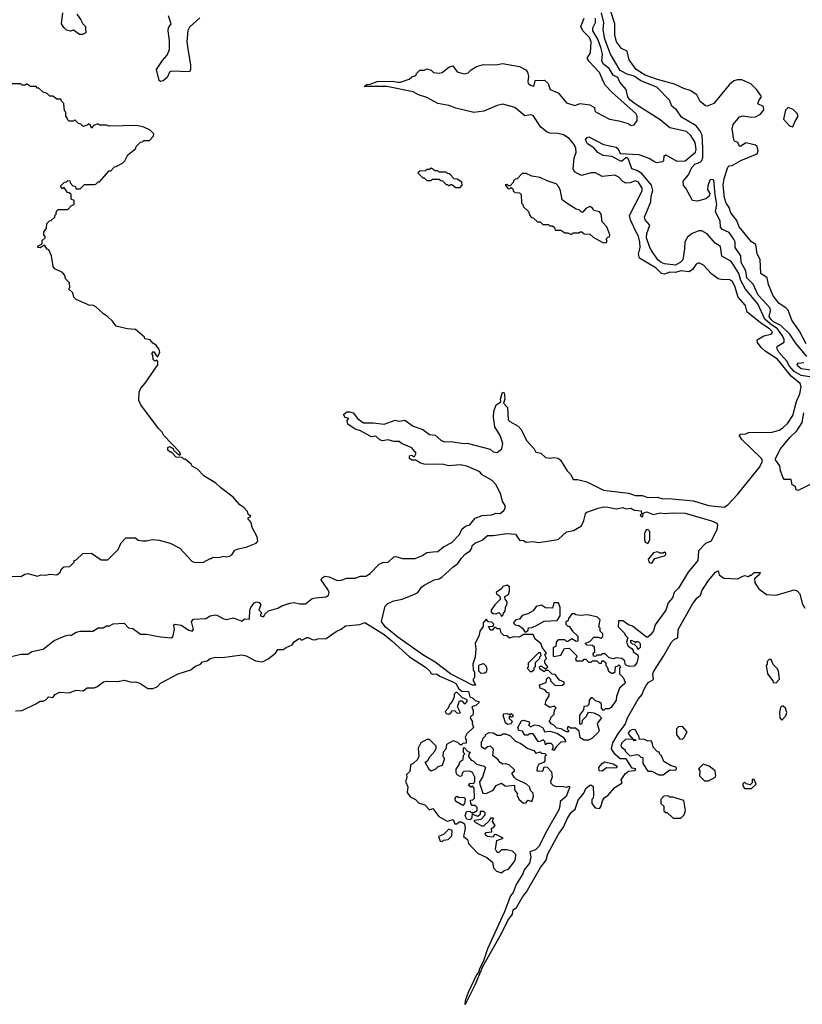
# Model space of a CAD drawing. Extents: x 2494106 to 2685573, y 758056 to 915185.
# Tile 256 of 256: x 2598906 to 2604574, y 824720 to 831855. Entities that reach past the tile are written whole.
import ezdxf

# ---------------------------------------------------------------- set-up
doc = ezdxf.new("R2010")
doc.units = 0

msp = doc.modelspace()

# ---------------------------------------------------------------- linework, layer by layer
at = {"layer": '0CON05XD'}
for points in [[(2599320, 831895), (2599350, 831855), (2599362.5, 831825), (2599382.5, 831805), (2599383.6, 831793.6), (2599385, 831760), (2599361.7, 831748.3), (2599338.3, 831748.3), (2599295, 831780), (2599275, 831772.5), (2599245, 831780), (2599225, 831797.5), (2599210, 831825), (2599217.5, 831905)], [(2600211.5, 831868.5), (2600135, 831801.2), (2600125, 831777.5), (2600115.4, 831695), (2600122.7, 831645), (2600142.5, 831525), (2600142.2, 831495), (2600135, 831478), (2600005, 831483.1), (2599992, 831475), (2599973.9, 831436.1), (2599945, 831412.5), (2599925, 831407.5), (2599915, 831413.3), (2599896.7, 831495), (2599939.7, 831560.3), (2599975, 831598.8), (2599990.7, 831639.3), (2599992.2, 831705), (2599980.8, 831775), (2599984.3, 831795.7), (2600001.9, 831825), (2599984.1, 831884.1)], [(2604605.3, 829415), (2604523.7, 829513.7), (2604483.3, 829575), (2604417.8, 829637.8), (2604365, 829666.1), (2604345.8, 829685), (2604333.2, 829705), (2604344, 829745), (2604340.4, 829765), (2604291.2, 829821.2), (2604255, 829857.9), (2604217.7, 829937.7), (2604172.5, 829985), (2604163.7, 830035), (2604131.6, 830095), (2604127.5, 830145), (2604087.5, 830205), (2604086.8, 830245), (2604077.5, 830265), (2604045, 830313.2), (2603995.2, 830335.2), (2603982.1, 830352.1), (2603978.5, 830395), (2603945.4, 830465), (2603954.6, 830515), (2603942, 830585), (2603933, 830693), (2603915, 830697.5), (2603905, 830692.5), (2603888.8, 830651.2), (2603886.2, 830625), (2603903.8, 830595), (2603900, 830575), (2603875, 830557.8), (2603815, 830539.2), (2603777.5, 830545), (2603730, 830635), (2603713.3, 830653.3), (2603710.6, 830685), (2603749.9, 830730.1), (2603774, 830785), (2603795, 830809.2), (2603835, 830823.3), (2603845.3, 830835), (2603852.3, 830855), (2603853.6, 830926.4), (2603848.1, 831018.1), (2603831.7, 831051.7), (2603805.5, 831085.5), (2603698.8, 831148.8), (2603661.7, 831201.7), (2603629.3, 831229.3), (2603612.3, 831272.3), (2603520.8, 831365), (2603405, 831412.6), (2603355, 831444.8), (2603305, 831460.9), (2603255, 831487.5), (2603184.8, 831604.8), (2603144.2, 831715), (2603130.4, 831785), (2603136.2, 831835), (2603118.8, 831905)], [(2604553.3, 829596.7), (2604497.3, 829677.3), (2604470.7, 829750.7), (2604455, 829767.5), (2604405, 829797.5), (2604362.9, 829855), (2604330, 829935), (2604318.8, 829985), (2604272.5, 830015), (2604268.3, 830118.3), (2604247.5, 830157.5), (2604236.2, 830225), (2604205, 830246.2), (2604117.5, 830355), (2604098.7, 830398.7), (2604057.1, 830455), (2604044.4, 830495), (2604022.2, 830525), (2604009.1, 830565), (2604000, 830655), (2604007.3, 830705), (2604035, 830787.5), (2604043.1, 830796.9), (2604065, 830799.4), (2604128, 830835), (2604246.4, 830883.6), (2604254.2, 830905), (2604246.6, 830936.6), (2604235, 830946.9), (2604205, 830952.9), (2604165, 830962.1), (2604125, 830936.2), (2604119.5, 830939.5), (2604106.7, 830965), (2604082.5, 830975), (2604076.7, 830985), (2604066.2, 831065), (2604073.8, 831095), (2604118.8, 831151.2), (2604145, 831158), (2604205, 831148.8), (2604235, 831151.2), (2604270.3, 831169.7), (2604295, 831202.5), (2604292.5, 831225), (2604252.5, 831245), (2604261.4, 831275), (2604278, 831295), (2604273.8, 831305), (2604245, 831347.5), (2604200.7, 831390.7), (2604135, 831418), (2604105, 831419.2), (2604078.8, 831411.2), (2604045, 831383.3), (2603933, 831247), (2603885, 831227.5), (2603871.7, 831231.7), (2603835, 831262.5), (2603810.9, 831310.9), (2603762.6, 831342.6), (2603715, 831357.1), (2603648.8, 831388.8), (2603525, 831421.5), (2603435, 831453.6), (2603371.2, 831495), (2603351.2, 831521.2), (2603320, 831565), (2603306.1, 831626.1), (2603265, 831646), (2603228.9, 831695), (2603215.6, 831745), (2603216.5, 831825), (2603186.5, 831915)], [(2601898.3, 827998.3), (2601935, 828001.2), (2601975, 828036.2), (2602035, 828066.7), (2602090, 828125), (2602107.9, 828162.1), (2602135.6, 828184.4), (2602166, 828195), (2602205, 828242.5), (2602255, 828261.4), (2602325, 828267.5), (2602355, 828280), (2602385, 828276.7), (2602411.2, 828298.8), (2602422, 828315), (2602422, 828335), (2602403.2, 828363.2), (2602391.4, 828415), (2602355.7, 828485), (2602328.8, 828515), (2602256, 828556), (2602238.3, 828578.3), (2602145, 828620.8), (2602095, 828630), (2602015, 828622), (2601975, 828631.2), (2601835, 828633.8), (2601803, 828643), (2601775, 828662.5), (2601745, 828662.5), (2601730, 828675), (2601730, 828695), (2601745, 828700), (2601755, 828690), (2601765, 828690), (2601777.5, 828715), (2601745, 828752.5), (2601670, 828785), (2601655, 828797.5), (2601615, 828797.5), (2601575, 828810), (2601533.6, 828803.6), (2601515, 828810), (2601485, 828837.5), (2601455, 828833.3), (2601445, 828837.5), (2601375, 828876.7), (2601335, 828888.8), (2601283.3, 828925), (2601278.3, 828951.7), (2601290, 828965), (2601263.3, 828973.3), (2601250, 828995), (2601275, 829012.5), (2601295, 829012.5), (2601320, 829005), (2601352.5, 828965), (2601395, 828932.5), (2601465, 828933.3), (2601545, 828923.8), (2601625, 828952.5), (2601655, 828946.7), (2601695, 828952), (2601755, 828908.8), (2601826.1, 828886.1), (2601875, 828848), (2601915, 828843.3), (2601955, 828807.5), (2601980, 828795), (2602025, 828797.5), (2602125, 828783.8), (2602145.9, 828785.9), (2602312.3, 828742.3), (2602335, 828723.3), (2602365, 828718.8), (2602398.8, 828745), (2602403.9, 828783.9), (2602385, 828842.5), (2602347.5, 828905), (2602336.7, 828975), (2602338.8, 829015), (2602357.5, 829065), (2602390, 829085), (2602387.5, 829105), (2602402.5, 829155), (2602415, 829150), (2602418, 829135), (2602420, 829105), (2602410, 829075), (2602438.8, 829045), (2602444.5, 828954.5), (2602455, 828942.9), (2602515, 828910), (2602537.5, 828885), (2602577.5, 828805), (2602632.5, 828745), (2602645, 828720), (2602680, 828715), (2602713.6, 828683.6), (2602745, 828678.8), (2602775, 828682.5), (2602805, 828676.7), (2602823, 828663), (2602870, 828585), (2602898.3, 828558.3), (2602913.8, 828523.8), (2602945, 828522), (2603012.5, 828505), (2603135, 828446.2), (2603314.5, 828424.5), (2603365, 828408.1), (2603415, 828407.1), (2603455, 828392.2), (2603524.2, 828394.2), (2603563.2, 828383.2), (2603605, 828384.4), (2603785, 828367.8), (2603895, 828335.6), (2604007, 828323), (2604035, 828340), (2604104, 828415), (2604265, 828615.8), (2604286.4, 828655), (2604277.5, 828675), (2604135, 828814), (2604117.5, 828845), (2604125, 828852.5), (2604165, 828853.3), (2604185, 828862.5), (2604356.4, 828866.4), (2604405, 828880.8), (2604433.2, 828896.8), (2604469.3, 828930.7), (2604505, 828986.2), (2604532.2, 829087.8), (2604556.2, 829145), (2604564.7, 829195), (2604557.7, 829217.7), (2604493, 829273), (2604395, 829395.3), (2604305, 829452.9), (2604275, 829478.9), (2604248.1, 829515), (2604246.2, 829535), (2604295, 829563.3), (2604346.7, 829575), (2604355.6, 829584.4), (2604354.4, 829595), (2604336.4, 829615), (2604280.7, 829650.7), (2604173.3, 829735), (2604161.4, 829785), (2604110, 829845), (2604085, 829923.8), (2604065, 829961.4), (2604045, 829972.9), (2603995, 829970.8), (2603965, 829977.1), (2603915, 830012.5), (2603857, 830077), (2603825, 830092), (2603805, 830084), (2603777.5, 830045), (2603755, 830027.5), (2603695, 830034.4), (2603655, 830022.7), (2603615, 830026.2), (2603575, 830010), (2603555, 830015.4), (2603515, 830054.2), (2603395, 830126.2), (2603387.5, 830155), (2603400, 830205), (2603397.1, 830242.9), (2603387.4, 830287.4), (2603365, 830325.7), (2603329.1, 830405), (2603323.1, 830435), (2603414.5, 830615), (2603413.8, 830635), (2603387.1, 830677.1), (2603365, 830686.2), (2603325, 830672.9), (2603295, 830671.5), (2603275, 830682.2), (2603245, 830713.8), (2603215, 830728.9), (2603125, 830717.5), (2603075, 830744.4), (2603045, 830744.5), (2602975, 830727.1), (2602945, 830739.4), (2602925, 830753.3), (2602914.1, 830775), (2602922.1, 830855), (2602937.2, 830892.8), (2602933.1, 830923.1), (2602921.2, 830951.2), (2602884.6, 830995), (2602845, 831020.3), (2602805, 831029.7), (2602745, 831032.7), (2602725, 831040.8), (2602680, 831075), (2602625, 831160), (2602605, 831166.4), (2602565, 831158.1), (2602491.4, 831218.6), (2602405, 831242.5), (2602365, 831232.5), (2602267, 831193), (2602195, 831182), (2602065, 831214), (2602015, 831232.9), (2601935, 831248.1), (2601855, 831290), (2601795, 831310), (2601755, 831331.2), (2601565, 831370.8), (2601401.7, 831371.7), (2601420, 831385), (2601445, 831386.7), (2601495, 831408), (2601605, 831409.2), (2601645, 831401.2), (2601665, 831403.3), (2601727, 831423), (2601745, 831440), (2601775, 831450), (2601780, 831465), (2601805, 831490), (2601835, 831490), (2601855, 831500), (2601885, 831490), (2601903, 831473), (2601945, 831467.5), (2601965, 831473.3), (2602015, 831511.2), (2602041.7, 831521.7), (2602075, 831477.5), (2602125, 831462.5), (2602155, 831470), (2602175, 831492.5), (2602215, 831516.7), (2602265, 831530), (2602355, 831527.5), (2602403.6, 831536.4), (2602525, 831516.7), (2602570.5, 831490.5), (2602583.8, 831475), (2602591.2, 831445), (2602586.2, 831405), (2602588.8, 831395), (2602605, 831381.2), (2602625, 831374.2), (2602631.7, 831378.3), (2602640, 831415), (2602705.9, 831415.9), (2602733.6, 831393.6), (2602748.8, 831348.8), (2602805.5, 831325.5), (2602865, 831252.5), (2602926.4, 831233.6), (2602965, 831247.5), (2603035, 831238.8), (2603067.7, 831217.7), (2603071.2, 831195), (2603080, 831185), (2603176.7, 831133.3), (2603245, 831121.8), (2603312.2, 831102.2), (2603335, 831088.8), (2603355, 831093.3), (2603376.7, 831125), (2603376.7, 831155), (2603367.5, 831175), (2603197.8, 831327.8), (2603148.8, 831378.8), (2603135, 831404.4), (2603105, 831472.9), (2603030.9, 831550.9), (2603016.2, 831575), (2603039.1, 831615), (2603044.7, 831695), (2603031.6, 831725), (2602983.6, 831775), (2602969.6, 831805), (2602993.3, 831865)], [(2603482.7, 830182.7), (2603468.5, 830205), (2603444.7, 830275), (2603446.8, 830305), (2603470, 830365), (2603435.6, 830405), (2603430.5, 830425), (2603476.7, 830535), (2603478.5, 830575), (2603492.4, 830617.6), (2603481.5, 830655), (2603410.8, 830740.8), (2603375, 830762.9), (2603340, 830775), (2603315.6, 830845), (2603305, 830854.2), (2603295, 830852.9), (2603265, 830828.1), (2603195, 830863.5), (2603131.8, 830871.8), (2603093.1, 830893.1), (2603065, 830926.2), (2603017.5, 830955), (2603003.3, 830985), (2603015, 831002.5), (2603027, 831007), (2603135, 830950.8), (2603225, 830932), (2603239.7, 830919.7), (2603255, 830886), (2603389.2, 830879.2), (2603469, 830849), (2603492.6, 830832.6), (2603515, 830820.8), (2603563.4, 830826.6), (2603572, 830835), (2603572.6, 830867.4), (2603585, 830876.2), (2603665, 830830), (2603725, 830833.1), (2603800.5, 830895), (2603805.4, 830915), (2603796.7, 830965), (2603767.1, 831015), (2603735.5, 831045), (2603615, 831070.5), (2603545, 831130.4), (2603365, 831242.2), (2603324, 831275), (2603311.2, 831295), (2603298.3, 831348.3), (2603251.7, 831401.7), (2603238, 831435), (2603203.2, 831453.2), (2603175, 831500.5), (2603135, 831533.8), (2603121.8, 831555), (2603127.9, 831605), (2603115.5, 831654.5), (2603093.5, 831715), (2603056, 831775), (2603056.1, 831795), (2603075.4, 831835), (2603075.3, 831865)], [(2598815, 827822.5), (2598915, 827820), (2598943, 827837), (2598965, 827842.5), (2599035, 827822.5), (2599058.3, 827831.7), (2599095, 827830), (2599125, 827837.5), (2599175, 827832.5), (2599199.3, 827850.7), (2599210, 827875), (2599225, 827890), (2599268.3, 827891.7), (2599300, 827925), (2599300, 827935), (2599315, 827940), (2599363, 827987), (2599425, 827990), (2599495, 827940), (2599545, 827940), (2599620, 828015), (2599640, 828065), (2599675, 828100), (2599745, 828100), (2599765, 828082.5), (2599795, 828077.5), (2599825, 828077.5), (2599865, 828087.5), (2599915, 828082.5), (2599995, 828062.5), (2600066.4, 828026.4), (2600151.7, 827931.7), (2600175, 827922.5), (2600236.4, 827923.6), (2600285, 827950), (2600295, 827950), (2600305, 827960), (2600345, 827957.5), (2600385, 827967.5), (2600405, 827962.5), (2600425, 827967.5), (2600443, 827977), (2600465, 828010), (2600488.3, 828021.7), (2600547, 828033), (2600618.3, 828061.7), (2600630, 828075), (2600627, 828107), (2600590, 828175), (2600581.7, 828211.7), (2600570, 828225), (2600560, 828235), (2600560, 828245), (2600580, 828255), (2600561.7, 828271.7), (2600555, 828290), (2600529.3, 828319.3), (2600500.5, 828340.5), (2600452.5, 828395), (2600361.7, 828461.7), (2600325.8, 828495.8), (2600240.7, 828550.7), (2600195, 828596.7), (2600155, 828620), (2600147.5, 828635), (2600105, 828670), (2600095, 828670), (2600081.7, 828681.7), (2600040, 828685), (2600005, 828720), (2599995, 828720), (2599980, 828735), (2599980, 828755), (2599995, 828762.5), (2600017.5, 828747.5), (2600020, 828735), (2600043, 828713), (2600065, 828700), (2600070, 828705), (2600065, 828720), (2599950.8, 828840.8), (2599938.8, 828865), (2599911.9, 828891.9), (2599783.3, 829065), (2599770, 829095), (2599772.5, 829155), (2599782.5, 829185), (2599815, 829220), (2599907.5, 829355), (2599907, 829377), (2599898.3, 829388.3), (2599885, 829380), (2599873, 829393), (2599870, 829425), (2599863, 829437), (2599875, 829450), (2599905, 829410), (2599920, 829445), (2599916.2, 829465), (2599895, 829497.5), (2599870.7, 829510.7), (2599850, 829535), (2599811.7, 829541.7), (2599810, 829555), (2599775, 829582.5), (2599745, 829610), (2599685, 829613.8), (2599605, 829633.3), (2599579.3, 829669.3), (2599542.5, 829705), (2599513.6, 829723.6), (2599457.5, 829775), (2599435, 829786.7), (2599413.6, 829783.6), (2599315, 829827.5), (2599297.5, 829845), (2599290, 829875), (2599260, 829905), (2599270, 829915), (2599267, 829947), (2599240, 829975), (2599230, 830005), (2599215, 830022.5), (2599160.7, 830050.7), (2599147.5, 830067.5), (2599137.5, 830145), (2599118.3, 830188.3), (2599105, 830192.5), (2599085, 830220), (2599055, 830201.2), (2599037.5, 830205), (2599037.5, 830215), (2599068.3, 830231.7), (2599070, 830255), (2599090, 830275), (2599090, 830285), (2599080, 830295), (2599080, 830315), (2599100, 830345), (2599103, 830377), (2599121.7, 830398.3), (2599135, 830400), (2599160, 830425), (2599160, 830435), (2599170, 830445), (2599171.7, 830468.3), (2599185, 830480), (2599255, 830480), (2599281.7, 830508.3), (2599300, 830515), (2599300, 830545), (2599280, 830555), (2599278.3, 830588.3), (2599265, 830600), (2599251.7, 830601.7), (2599228.3, 830638.3), (2599215, 830630), (2599201.7, 830648.3), (2599231.7, 830678.3), (2599245, 830680), (2599255, 830690), (2599268.3, 830688.3), (2599271.7, 830671.7), (2599291.7, 830651.7), (2599308.3, 830648.3), (2599315, 830630), (2599345, 830630), (2599375, 830660), (2599445, 830660), (2599457, 830663), (2599475, 830680), (2599485, 830680), (2599555, 830760), (2599565, 830760), (2599591.7, 830788.3), (2599605, 830790), (2599650, 830815), (2599667, 830833), (2599690, 830875), (2599745, 830920), (2599750, 830935), (2599781.7, 830968.3), (2599795, 830970), (2599805, 830980), (2599845, 830980), (2599875, 831010), (2599877, 831027), (2599850, 831055), (2599805, 831076.7), (2599755, 831087.5), (2599555, 831082.5), (2599535, 831090), (2599485, 831090), (2599475, 831100), (2599441.7, 831088.3), (2599425, 831070), (2599418.3, 831088.3), (2599405, 831100), (2599395, 831090), (2599365, 831080), (2599348.3, 831098.3), (2599331.7, 831101.7), (2599305, 831130), (2599295, 831120), (2599265, 831120), (2599251.7, 831131.7), (2599250, 831145), (2599240, 831155), (2599240, 831185), (2599230, 831195), (2599227, 831247), (2599210, 831265), (2599205, 831280), (2599175, 831280), (2599145, 831300), (2599125, 831300), (2599105, 831320), (2599075, 831330), (2599045, 831360), (2599035, 831360), (2599025, 831370), (2598985, 831370), (2598955, 831390), (2598945, 831380), (2598925, 831380), (2598915, 831390), (2598765, 831390)], [(2604505, 831079.4), (2604518.5, 831115), (2604544.5, 831155), (2604535.5, 831175), (2604506.5, 831205), (2604471.8, 831218.2), (2604451.7, 831198.3), (2604437.1, 831135), (2604481.1, 831085), (2604505, 831079.4)], [(2602095, 830640), (2602110, 830655), (2602108.3, 830678.3), (2602075, 830700), (2602051.7, 830701.7), (2602018.3, 830738.3), (2602005, 830740), (2601995, 830750), (2601945, 830750), (2601935, 830760), (2601915, 830760), (2601885, 830780), (2601875, 830770), (2601855, 830770), (2601845, 830760), (2601803, 830757), (2601790, 830745), (2601825, 830710), (2601835, 830710), (2601855, 830690), (2601885, 830690), (2601895, 830700), (2601945, 830700), (2601955, 830690), (2601968.3, 830688.3), (2601995, 830660), (2602005, 830660), (2602015, 830650), (2602025, 830660), (2602035, 830660), (2602065, 830640), (2602095, 830640)], [(2603135, 830237.5), (2603155, 830240), (2603160, 830255), (2603153, 830267), (2603165, 830280), (2603178.3, 830281.7), (2603180, 830295), (2603158.8, 830355), (2603125, 830390), (2603116, 830445), (2603105, 830462.5), (2603063, 830473), (2603055, 830490), (2603035, 830502.5), (2603005, 830487.5), (2602985, 830460), (2602975, 830460), (2602957, 830477), (2602935, 830482.5), (2602885, 830512.5), (2602835, 830550), (2602822.5, 830615), (2602810, 830645), (2602790, 830665), (2602725, 830687.5), (2602675, 830712.5), (2602615, 830720), (2602575, 830740), (2602545, 830740), (2602508.3, 830701.7), (2602495, 830700), (2602481.7, 830688.3), (2602480, 830675), (2602458.3, 830651.7), (2602445, 830650), (2602435, 830660), (2602421.7, 830658.3), (2602441.7, 830631.7), (2602455, 830630), (2602465, 830640), (2602478.3, 830628.3), (2602480, 830615), (2602491.7, 830601.7), (2602525, 830600), (2602538.3, 830588.3), (2602540, 830525), (2602550, 830515), (2602551.7, 830501.7), (2602590, 830465), (2602600, 830435), (2602611.7, 830421.7), (2602625, 830420), (2602655, 830390), (2602675, 830390), (2602695, 830370), (2602735, 830370), (2602745, 830360), (2602765, 830360), (2602778.3, 830348.3), (2602785, 830330), (2602825, 830330), (2602855, 830310), (2602875, 830310), (2602895, 830300), (2602905, 830300), (2602915, 830310), (2602955, 830310), (2602965, 830317.5), (2602977, 830317), (2602993, 830303), (2603035, 830300), (2603059.3, 830279.3), (2603123.3, 830243.3), (2603135, 830237.5)], [(2604642.5, 829265), (2604565, 829276.5), (2604515, 829305.8), (2604481.1, 829345), (2604460.7, 829380.7), (2604403.4, 829445), (2604390, 829475), (2604395, 829489.2), (2604442.4, 829517.6), (2604443.2, 829536.8), (2604430.8, 829565), (2604394.3, 829615), (2604340.6, 829650.6), (2604301.7, 829685), (2604251.3, 829795), (2604163.3, 829903.3), (2604128.9, 829965), (2604113.8, 830015), (2604065, 830091.9), (2604055, 830104.4), (2603991.8, 830141.8), (2603980.5, 830210.5), (2603942, 830235), (2603883.8, 830303.8), (2603845, 830324.3), (2603825, 830324.3), (2603775, 830305.5), (2603741.9, 830278.1), (2603722.2, 830245), (2603721.5, 830195), (2603708.2, 830115), (2603690, 830095), (2603655, 830076.5), (2603575, 830085.5), (2603550.8, 830095), (2603526.9, 830115), (2603482.7, 830182.7)], [(2604601.9, 829505), (2604553.3, 829596.7)], [(2604675, 829309.4), (2604565, 829324.7), (2604541.1, 829345), (2604536, 829355), (2604543.6, 829366.4), (2604585, 829370.4)], [(2604655, 828498.2), (2604543.4, 828443.4), (2604529.2, 828449.2), (2604523.3, 828473.3), (2604500, 828485), (2604493, 828523), (2604445, 828523.8), (2604434.1, 828534.1), (2604416.7, 828585), (2604411.7, 828621.7), (2604380, 828665), (2604378.8, 828675), (2604415, 828744.2), (2604483.4, 828826.6), (2604535, 828876.2), (2604571.8, 828935), (2604584.4, 829005)], [(2603025, 826633.8), (2602995, 826633.8), (2602965, 826650), (2602958.8, 826698.8), (2602931.7, 826721.7), (2602895, 826720), (2602885, 826730), (2602875, 826730), (2602870, 826715), (2602880, 826705), (2602880, 826695), (2602865, 826693.3), (2602827, 826717), (2602795, 826720), (2602775, 826742.5), (2602755, 826752.5), (2602740, 826775), (2602750, 826785), (2602751.7, 826798.3), (2602777, 826823), (2602780, 826855), (2602790, 826865), (2602775, 826880), (2602745, 826870), (2602712.5, 826892.5), (2602718.3, 826921.7), (2602740, 826955), (2602740, 826975), (2602725, 826980), (2602708.3, 826998.3), (2602675, 827010), (2602670, 827035), (2602718.3, 827051.7), (2602720, 827075), (2602735, 827090), (2602750, 827075), (2602750, 827065), (2602785, 827030), (2602837, 827033), (2602848.3, 827041.7), (2602850, 827055), (2602815, 827070), (2602785, 827110), (2602761.7, 827111.7), (2602735, 827140), (2602715, 827140), (2602705, 827130), (2602671.7, 827151.7), (2602670, 827165), (2602675, 827170), (2602685, 827170), (2602715, 827150), (2602730, 827165), (2602710, 827195), (2602710, 827215), (2602720, 827225), (2602710, 827255), (2602720, 827265), (2602693, 827303), (2602680, 827335), (2602640, 827365), (2602625, 827400), (2602555, 827400), (2602525, 827380), (2602485, 827382.5), (2602453, 827373), (2602435, 827390), (2602411.7, 827391.7), (2602391.7, 827411.7), (2602385, 827440), (2602365, 827440), (2602355, 827450), (2602345, 827450), (2602328.3, 827431.7), (2602315, 827430), (2602301.7, 827458.3), (2602335, 827460), (2602340, 827475), (2602325, 827490), (2602301.7, 827491.7), (2602285, 827510), (2602262.5, 827485), (2602261.7, 827458.3), (2602237.5, 827425), (2602233.3, 827395), (2602203.8, 827335), (2602208.8, 827295), (2602203.6, 827236.4), (2602187.5, 827185), (2602190, 827145), (2602200, 827125), (2602200, 827085), (2602190, 827075), (2602190, 827065), (2602202.5, 827045), (2602206.7, 827033.3), (2602185, 827033.8), (2602025.5, 827115.5), (2601915, 827200), (2601825, 827251.4), (2601645, 827380.8), (2601552.9, 827455), (2601526, 827495), (2601553.3, 827605), (2601573.3, 827625), (2601615, 827643.8), (2601675, 827656.2), (2601765, 827691.2), (2601790, 827705), (2601816.1, 827743.9), (2601835, 827756.7), (2601907.5, 827795), (2601945, 827804), (2601963.3, 827815), (2602042.1, 827887.9), (2602080, 827915), (2602105.9, 827954.1), (2602135, 827983.8), (2602167.5, 828005), (2602180, 828025), (2602183.8, 828045), (2602207.5, 828065), (2602255.8, 828084.2), (2602295, 828116), (2602333.9, 828116.1), (2602435, 828131.2), (2602495.9, 828125.9), (2602525, 828082.5), (2602555, 828080), (2602575, 828070), (2602625, 828073.3), (2602663, 828067), (2602790, 828085), (2602808.3, 828091.7), (2602866.4, 828143.6), (2602917.3, 828152.7), (2602975, 828187.5), (2602992.5, 828225), (2603003.3, 828275), (2603014.2, 828285.8), (2603094.2, 828315.8), (2603135, 828324), (2603166.4, 828323.6), (2603225, 828310), (2603275, 828320), (2603295, 828310), (2603335, 828316), (2603355, 828300), (2603406.1, 828296.1), (2603410, 828275), (2603400, 828265), (2603415, 828252.5), (2603420, 828255), (2603421.7, 828278.3), (2603445, 828288.8), (2603495, 828270), (2603545, 828281.2), (2603575.8, 828275.8), (2603635, 828281.9), (2603725, 828278.9), (2603915, 828222.9), (2603955, 828205.6), (2603960.6, 828195), (2603955, 828160), (2603914.2, 828075), (2603871.5, 828058.5), (2603821.2, 828005), (2603816.8, 827935), (2603748.2, 827851.8), (2603678.2, 827735), (2603645.4, 827704.6), (2603633.8, 827665), (2603601.5, 827628.5), (2603585, 827577.1), (2603509.2, 827470.8), (2603495, 827427.5), (2603475, 827396.7), (2603455, 827380), (2603445, 827380), (2603345, 827460), (2603315, 827470), (2603275, 827500), (2603241.7, 827498.3), (2603240, 827455), (2603285, 827410), (2603290, 827395), (2603310, 827375), (2603300, 827345), (2603312.5, 827315), (2603338.3, 827298.3), (2603350, 827285), (2603350, 827275), (2603381.7, 827251.7), (2603386.2, 827235), (2603375.7, 827195), (2603355, 827170), (2603325, 827167.5), (2603300, 827175), (2603290, 827185), (2603288.3, 827208.3), (2603267, 827227), (2603225, 827230), (2603205, 827222.5), (2603175, 827230), (2603145, 827260), (2603125, 827260), (2603115, 827250), (2603085, 827250), (2603075, 827240), (2603061.7, 827241.7), (2603060, 827265), (2603070, 827275), (2603068.3, 827308.3), (2603055, 827320), (2603013, 827323), (2603000, 827335), (2603038.3, 827351.7), (2603065, 827380), (2603095, 827380), (2603115, 827372.5), (2603130, 827385), (2603130, 827405), (2603110, 827425), (2603110, 827445), (2603100, 827455), (2603110, 827505), (2603090, 827525), (2603021.7, 827541.7), (2602965, 827537.5), (2602933, 827543), (2602925, 827550), (2602905, 827550), (2602880, 827515), (2602878.3, 827501.7), (2602861.7, 827488.3), (2602860, 827475), (2602875, 827460), (2602885, 827460), (2602910, 827425), (2602948.3, 827388.3), (2602948.3, 827351.7), (2602935, 827350), (2602905, 827367.5), (2602875, 827350), (2602865, 827350), (2602855, 827360), (2602805, 827360), (2602790, 827345), (2602788.3, 827311.7), (2602770, 827305), (2602770, 827245), (2602775, 827240), (2602825, 827250), (2602851.7, 827298.3), (2602885, 827300), (2602938.3, 827248.3), (2602940, 827235), (2602930, 827225), (2602935, 827210), (2602985, 827210), (2602995, 827220), (2603005, 827220), (2603025, 827200), (2603045, 827200), (2603055, 827210), (2603085, 827210), (2603105, 827190), (2603118.3, 827191.7), (2603121.7, 827208.3), (2603135, 827210), (2603150, 827195), (2603150, 827175), (2603160, 827165), (2603170, 827135), (2603195, 827120), (2603205, 827120), (2603218.3, 827131.7), (2603221.7, 827168.3), (2603235, 827170), (2603245, 827180), (2603260, 827165), (2603250, 827155), (2603250, 827115), (2603277, 827087), (2603290, 827055), (2603287.5, 827045), (2603249.3, 827010.7), (2603228.3, 826951.7), (2603226.7, 826925), (2603189.3, 826870.7), (2603175, 826860), (2603145, 826860), (2603135, 826850), (2603120, 826865), (2603118.3, 826898.3), (2603105, 826910), (2603075, 826920), (2603055, 826940), (2603045, 826940), (2603030, 826925), (2603028.3, 826891.7), (2603015, 826880), (2602991.7, 826878.3), (2602990, 826855), (2602960, 826815), (2602960, 826755), (2602965, 826750), (2602980, 826755), (2602981.7, 826778.3), (2603007.5, 826805), (2603025, 826837.5), (2603065, 826832.5), (2603100, 826815), (2603120, 826795), (2603087.5, 826755), (2603102.5, 826705), (2603095, 826690), (2603050, 826645), (2603025, 826633.8)], [(2603455, 828060), (2603470, 828085), (2603470, 828145), (2603458.3, 828158.3), (2603445, 828160), (2603430, 828135), (2603430, 828085), (2603435, 828070), (2603455, 828060)], [(2598795, 827228.8), (2598913.9, 827256.1), (2598965, 827257.5), (2598993.6, 827276.4), (2599075, 827293.3), (2599155, 827357.5), (2599235, 827390), (2599265, 827396.7), (2599276.4, 827393.6), (2599315, 827416.7), (2599345, 827423.8), (2599435, 827423.3), (2599475, 827447.5), (2599511.7, 827448.3), (2599535, 827462.5), (2599556.4, 827463.6), (2599583.6, 827476.4), (2599661.7, 827481.7), (2599695, 827447.5), (2599725, 827443.3), (2599782.1, 827402.1), (2599825, 827401.9), (2599925, 827382.9), (2600003.9, 827376.1), (2600016, 827384), (2600026.2, 827436.2), (2600022.5, 827465), (2600030, 827475), (2600075, 827468.1), (2600132, 827432), (2600156.2, 827423.8), (2600165.8, 827435), (2600150, 827495), (2600165, 827510), (2600255, 827516.7), (2600285.6, 827534.4), (2600321.2, 827541.2), (2600335, 827540), (2600384.4, 827514.4), (2600405, 827507.5), (2600455, 827520), (2600515, 827497.5), (2600535, 827512.5), (2600570, 827510), (2600572.5, 827575), (2600580, 827595), (2600605, 827630), (2600624.1, 827635.9), (2600640.7, 827630.7), (2600652.5, 827615), (2600638.3, 827578.3), (2600660, 827555), (2600650, 827545), (2600650, 827535), (2600665, 827530), (2600675, 827530), (2600681.7, 827548.3), (2600708.3, 827571.7), (2600775, 827590), (2600805, 827606.7), (2600863.6, 827626.4), (2600895, 827632.5), (2600935, 827622.5), (2600975, 827622.5), (2601025, 827660), (2601045, 827666.7), (2601125, 827672.5), (2601142.5, 827685), (2601146.7, 827705), (2601137.5, 827725), (2601090, 827795), (2601095, 827807.5), (2601116.7, 827823.3), (2601147.6, 827817.6), (2601205, 827791.2), (2601235, 827792.5), (2601275, 827807.5), (2601335, 827807.5), (2601375, 827822.5), (2601413.3, 827823.3), (2601445, 827841.9), (2601510.2, 827909.8), (2601535, 827920.6), (2601575, 827924), (2601615, 827963.8), (2601630, 827965), (2601679.5, 827949.5), (2601769.5, 827950.5), (2601819.5, 827970.5), (2601855, 827993.8), (2601898.3, 827998.3)], [(2603485, 827917.5), (2603505, 827950), (2603575, 827970), (2603585, 827980), (2603585, 827990), (2603575, 827996.7), (2603565, 827990), (2603545, 827990), (2603525, 828000), (2603495, 827992.5), (2603456.7, 827945), (2603465, 827922.5), (2603485, 827917.5)], [(2602137.5, 826075), (2602133.3, 826085), (2602141.7, 826118.3), (2602165, 826120), (2602175, 826110), (2602195, 826110), (2602220, 826125), (2602220, 826145), (2602205, 826160), (2602181.7, 826161.7), (2602172.5, 826175), (2602171.7, 826198.3), (2602188.3, 826201.7), (2602200, 826215), (2602197, 826287), (2602185, 826300), (2602175, 826292.5), (2602157.5, 826305), (2602165, 826322.5), (2602195, 826320), (2602201.7, 826338.3), (2602202.5, 826365), (2602185, 826400), (2602165, 826410), (2602123, 826407), (2602113, 826397), (2602106.4, 826373.6), (2602095, 826370), (2602073.6, 826383.6), (2602067, 826397), (2602067.5, 826425), (2602087, 826453), (2602095, 826480), (2602117.5, 826495), (2602120, 826525), (2602130, 826535), (2602120, 826545), (2602120, 826575), (2602125, 826580), (2602151.7, 826551.7), (2602168.3, 826548.3), (2602158.3, 826531.7), (2602157.5, 826515), (2602175, 826490), (2602190, 826485), (2602215, 826460), (2602270, 826445), (2602280, 826435), (2602257.5, 826365), (2602237, 826333), (2602237.5, 826315), (2602260, 826250), (2602285, 826248.8), (2602335, 826272.5), (2602357.5, 826305), (2602395, 826322.5), (2602425, 826300), (2602488.3, 826308.3), (2602490, 826275), (2602510, 826245), (2602507.5, 826235), (2602522.5, 826205), (2602555, 826177.5), (2602575, 826180), (2602585, 826200), (2602615, 826190), (2602627.5, 826225), (2602625, 826250), (2602605, 826270), (2602597.5, 826295), (2602577.5, 826315), (2602501.7, 826351.7), (2602486.7, 826365), (2602470, 826395), (2602488.3, 826411.7), (2602488.3, 826418.3), (2602450, 826455), (2602425, 826462.5), (2602405, 826460), (2602385, 826472.5), (2602371.7, 826491.7), (2602333.6, 826523.6), (2602338.3, 826568.3), (2602315, 826590), (2602293.3, 826586.7), (2602275, 826570), (2602250, 826585), (2602250, 826625), (2602260, 826635), (2602260, 826645), (2602280, 826665), (2602280, 826675), (2602305, 826690), (2602335, 826687.5), (2602365, 826670), (2602395, 826670), (2602405, 826680), (2602425, 826680), (2602455, 826667.5), (2602497, 826627), (2602535, 826610), (2602585, 826572.5), (2602628.3, 826558.3), (2602645, 826540), (2602675, 826550), (2602685, 826540), (2602708.3, 826538.3), (2602720, 826525), (2602710, 826515), (2602710, 826485), (2602698.3, 826471.7), (2602665, 826460), (2602652.5, 826435), (2602651.7, 826411.7), (2602695, 826410), (2602705, 826440), (2602725, 826437.5), (2602757.5, 826405), (2602762.5, 826365), (2602750, 826335), (2602753, 826323), (2602770, 826305), (2602795, 826297.5), (2602835, 826300), (2602865, 826292.5), (2602885, 826300), (2602890, 826295), (2602863.8, 826225), (2602819.3, 826190.7), (2602818.8, 826155), (2602810.3, 826129.7), (2602725, 825982.5), (2602665.6, 825864.4), (2602640.9, 825839.1), (2602600, 825825), (2602607.7, 825787.7), (2602596.9, 825743.1), (2602560, 825695), (2602549.2, 825665), (2602502.1, 825587.9), (2602480.3, 825529.7), (2602460.8, 825505), (2602415.7, 825384.3), (2602295, 825122.5), (2602262.7, 825027.3), (2602235, 824976.7), (2602228.8, 824951.2), (2602215, 824933.3), (2602154.4, 824805), (2602132.5, 824745), (2602130, 824720), (2602135, 824720), (2602205, 824860), (2602260, 824995), (2602395, 825232.5), (2602441.7, 825328.3), (2602475, 825372.5), (2602480, 825405), (2602505, 825422.5), (2602549.3, 825500.7), (2602575, 825530), (2602677.9, 825712.1), (2602718, 825765), (2602730.7, 825809.3), (2602808, 825952), (2602845, 826002.5), (2602872.3, 826067.7), (2602899.5, 826110.5), (2602928.8, 826135), (2602951.7, 826198.3), (2602990.7, 826249.3), (2603006, 826285), (2603035, 826308.8), (2603048, 826308), (2603059.2, 826299.2), (2603062.5, 826235), (2603060, 826215), (2603050, 826205), (2603050, 826175), (2603073.9, 826143.9), (2603105, 826140), (2603115, 826150), (2603126.7, 826195), (2603140.7, 826219.3), (2603165.9, 826234.1), (2603215, 826292), (2603270, 826325), (2603263, 826347), (2603290.7, 826389.3), (2603315, 826410), (2603356.4, 826413.6), (2603368.3, 826421.7), (2603365, 826427.5), (2603341.7, 826431.7), (2603298.3, 826498.3), (2603255, 826500), (2603215, 826533.3), (2603191.5, 826571.5), (2603200.5, 826615), (2603241.9, 826685), (2603291.2, 826748.8), (2603306.9, 826795), (2603385, 826930.8), (2603414.4, 826965.6), (2603423.1, 826995), (2603446, 827035), (2603462, 827055), (2603495.8, 827074.2), (2603491.5, 827115), (2603499.5, 827135), (2603568.3, 827241.7), (2603625.7, 827345), (2603645, 827362.9), (2603673.3, 827375), (2603675.8, 827435), (2603780.5, 827625), (2603811.9, 827665), (2603837.5, 827685), (2603845, 827716), (2603895, 827791.4), (2603945, 827850.8), (2603965, 827860), (2603971.7, 827831.7), (2604005, 827808.6), (2604106.2, 827803.8), (2604133.3, 827816.7), (2604155, 827827.5), (2604185, 827820), (2604195, 827830), (2604205, 827830), (2604225, 827850), (2604268.3, 827848.3), (2604262.5, 827835), (2604226.4, 827803.6), (2604230, 827775), (2604260, 827730), (2604315, 827690), (2604385, 827685.9), (2604515, 827724.3), (2604537.3, 827717.3), (2604555.6, 827695.6), (2604571.8, 827625), (2604590.9, 827590.9)], [(2602395, 827530), (2602408.3, 827541.7), (2602410, 827555), (2602421.7, 827568.3), (2602423.3, 827595), (2602437.5, 827625), (2602436.7, 827636.7), (2602422.5, 827655), (2602420, 827675), (2602445, 827690), (2602453, 827717), (2602452.5, 827745), (2602436.4, 827756.4), (2602405, 827747.5), (2602396.7, 827733.3), (2602357.5, 827705), (2602360, 827695), (2602380, 827680), (2602387.5, 827655), (2602347.5, 827615), (2602320, 827575), (2602320, 827565), (2602335, 827552.5), (2602355, 827550), (2602375, 827560), (2602388.3, 827548.3), (2602395, 827530)], [(2602575, 827420), (2602588.3, 827431.7), (2602591.7, 827448.3), (2602615, 827450), (2602645, 827462.5), (2602703.6, 827496.4), (2602798.3, 827501.7), (2602820, 827535), (2602820, 827595), (2602808.3, 827628.3), (2602775, 827630), (2602765, 827590), (2602715, 827592.5), (2602685, 827613.3), (2602646.4, 827603.6), (2602625, 827572.5), (2602585, 827550), (2602545, 827537.5), (2602525, 827510), (2602500, 827505), (2602483, 827487), (2602485, 827480), (2602495, 827470), (2602520, 827465), (2602546.4, 827446.4), (2602565, 827420), (2602575, 827420)], [(2598875, 826846.2), (2598925, 826850), (2599023.6, 826896.4), (2599055, 826917.5), (2599075, 826917.5), (2599095, 826927.5), (2599115, 826947.5), (2599145, 826943.3), (2599163.8, 826966.2), (2599195, 826982.5), (2599265, 826977.5), (2599315, 826997.5), (2599365, 826992.5), (2599395, 827012.5), (2599445, 827013.8), (2599465, 827020), (2599513.9, 827056.1), (2599535, 827062.5), (2599615, 827060), (2599665, 827068.8), (2599713.9, 827053.9), (2599745, 827056.7), (2599775, 827046.7), (2599835, 827007.5), (2599871.7, 827008.3), (2599905, 827022.5), (2599925, 827046.7), (2600054.2, 827115.8), (2600145, 827143.8), (2600175, 827167.5), (2600216.1, 827183.9), (2600229.3, 827200.7), (2600265, 827210), (2600285, 827226.7), (2600323.9, 827236.1), (2600375, 827233.8), (2600515, 827252), (2600545.8, 827245.8), (2600615, 827208.8), (2600665, 827202), (2600705.8, 827224.2), (2600757.5, 827265), (2600775, 827290), (2600815, 827290), (2600835, 827306.7), (2600880, 827325), (2600895, 827347.5), (2600925, 827367.5), (2600935, 827370), (2600945, 827360), (2600955, 827360), (2600985, 827377.5), (2600995, 827377.5), (2601025, 827362.5), (2601045, 827360), (2601065, 827367.5), (2601125, 827371.2), (2601197.7, 827422.3), (2601235, 827437.5), (2601265, 827463.3), (2601368.3, 827471.7), (2601405, 827486.2), (2601545, 827398.6), (2601602, 827355), (2601728.8, 827238.8), (2601845, 827162), (2601876.2, 827135), (2601885, 827117.5), (2601895, 827112.5), (2601925, 827114), (2601947.9, 827097.9), (2602048.8, 827055), (2602063.8, 827045), (2602086.7, 827006.7), (2602108.3, 826988.3), (2602157, 826987), (2602167, 826947), (2602188.3, 826938.3), (2602205, 826922.5), (2602230, 826915), (2602230, 826905), (2602210, 826885), (2602180, 826875), (2602189.3, 826849.3), (2602190, 826825), (2602187.5, 826815), (2602170, 826805), (2602167.5, 826795), (2602186.4, 826766.4), (2602182.5, 826755), (2602192.5, 826725), (2602145, 826680), (2602132.5, 826655), (2602140, 826635), (2602138.3, 826611.7), (2602115, 826610), (2602105, 826600), (2602095, 826600), (2602078.3, 826618.3), (2602045, 826630), (2601997, 826603), (2601991.7, 826568.3), (2601973.6, 826546.4), (2601970, 826515), (2601980, 826505), (2601980, 826495), (2601965, 826450), (2601935, 826440), (2601917, 826423), (2601885, 826410), (2601871.7, 826421.7), (2601842.5, 826475), (2601863, 826487), (2601876.4, 826513.6), (2601912.5, 826555), (2601922.5, 826575), (2601921.7, 826591.7), (2601875, 826640), (2601855, 826640), (2601810, 826615), (2601792.5, 826575), (2601797.5, 826515), (2601787.5, 826495), (2601755.8, 826464.2), (2601737.5, 826455), (2601735, 826420), (2601730, 826405), (2601707.5, 826385), (2601710, 826365), (2601703.8, 826346.2), (2601701.2, 826335), (2601716.2, 826295), (2601713.3, 826255), (2601735, 826222.5), (2601773, 826203), (2601795, 826180), (2601840, 826165), (2601875, 826130), (2601898.3, 826138.3), (2601941.7, 826081.7), (2601991.2, 826051.2), (2602005, 826047.5), (2602045, 826060), (2602058.3, 826028.3), (2602071.7, 826028.3), (2602088.3, 826041.7), (2602105, 826042.5), (2602126.7, 826026.7), (2602132.5, 825995), (2602120, 825935), (2602150, 825915), (2602157.5, 825885), (2602222.5, 825815), (2602290, 825785), (2602329.3, 825749.3), (2602338.3, 825708.3), (2602360, 825685), (2602395, 825672.5), (2602415, 825690), (2602445, 825700), (2602487, 825753), (2602497, 825773), (2602500, 825805), (2602475, 825830), (2602435, 825840), (2602395, 825840), (2602375, 825820), (2602365, 825820), (2602352.5, 825845), (2602362.5, 825907.5), (2602407.5, 825925), (2602355, 825950), (2602341.7, 825948.3), (2602335, 825930), (2602295, 825936.2), (2602280, 825945), (2602277.5, 825955), (2602283.8, 825966.2), (2602325, 825970), (2602323, 825997), (2602335, 826000), (2602350, 826015), (2602330, 826045), (2602338.3, 826068.3), (2602315, 826070), (2602308.3, 826051.7), (2602265, 826010), (2602255, 826010), (2602210, 826035), (2602200, 826045), (2602200, 826055), (2602248.3, 826061.7), (2602277, 826093), (2602277, 826107), (2602267, 826117), (2602241.7, 826118.3), (2602240, 826095), (2602225, 826080), (2602181.7, 826098.3), (2602177.5, 826065), (2602165, 826057.5), (2602145, 826062.5), (2602137.5, 826075)], [(2603385, 827290), (2603378.3, 827308.3), (2603358.3, 827328.3), (2603345, 827330), (2603331.7, 827341.7), (2603331.7, 827358.3), (2603358.3, 827348.3), (2603365, 827340), (2603375, 827350), (2603385, 827350), (2603400, 827335), (2603400, 827305), (2603385, 827290)], [(2602615, 827130), (2602605, 827130), (2602580, 827155), (2602590, 827165), (2602590, 827195), (2602665, 827270), (2602675, 827270), (2602680, 827245), (2602670, 827235), (2602670, 827225), (2602640, 827195), (2602640, 827165), (2602630, 827155), (2602628.3, 827141.7), (2602615, 827130)], [(2602247.5, 827117.5), (2602230, 827135), (2602230, 827175), (2602235, 827180), (2602265, 827190), (2602285, 827170), (2602290, 827145), (2602283.8, 827126.2), (2602275, 827120), (2602247.5, 827117.5)], [(2604385, 827050), (2604407.5, 827075), (2604401.7, 827131.7), (2604395, 827150), (2604361.7, 827181.7), (2604348.3, 827218.3), (2604335, 827220), (2604320, 827205), (2604320, 827185), (2604312.5, 827175), (2604322.5, 827115), (2604360, 827065), (2604361.7, 827051.7), (2604385, 827050)], [(2602015, 826822.5), (2602030, 826835), (2602035, 826850), (2602057, 826847), (2602075, 826830), (2602098.3, 826831.7), (2602077.5, 826875), (2602091.7, 826918.3), (2602108.3, 826918.3), (2602125, 826900), (2602135, 826900), (2602147.5, 826915), (2602146.7, 826926.7), (2602111.7, 826941.7), (2602075, 826980), (2602065, 826980), (2602053, 826967), (2602051.7, 826948.3), (2602037.5, 826915), (2602020, 826895), (2602010, 826865), (2601988.3, 826841.7), (2601995, 826827.5), (2602015, 826822.5)], [(2604425, 826780), (2604455, 826810), (2604462.5, 826835), (2604452.5, 826865), (2604435, 826880), (2604425, 826880), (2604415, 826870), (2604407.5, 826835), (2604410, 826795), (2604425, 826780)], [(2602438.3, 826748.3), (2602425, 826760), (2602410, 826805), (2602410, 826825), (2602435, 826827.5), (2602455, 826820), (2602465, 826826.2), (2602480, 826815), (2602475, 826800), (2602465, 826800), (2602455, 826810), (2602450, 826805), (2602451.7, 826791.7), (2602471.7, 826771.7), (2602465, 826752.5), (2602438.3, 826748.3)], [(2602775, 826560), (2602763, 826563), (2602770, 826575), (2602770, 826595), (2602755, 826610), (2602725, 826610), (2602715, 826600), (2602710, 826625), (2602697.5, 826637.5), (2602667, 826623), (2602660, 826625), (2602625, 826680), (2602595, 826680), (2602585, 826670), (2602565, 826670), (2602548.3, 826698.3), (2602520, 826705), (2602512.5, 826725), (2602540, 826775), (2602555, 826780), (2602595, 826767.5), (2602597.5, 826755), (2602590, 826745), (2602605, 826730), (2602633.6, 826746.4), (2602665, 826741.2), (2602693.3, 826725), (2602710, 826695), (2602745, 826698.8), (2602796, 826686), (2602842.5, 826655), (2602857.5, 826635), (2602858.3, 826621.7), (2602825, 826620), (2602790, 826585), (2602775, 826560)], [(2603705, 826642.5), (2603717, 826653), (2603740, 826695), (2603705, 826732.5), (2603678.3, 826731.7), (2603663, 826717), (2603662.5, 826675), (2603683.6, 826643.6), (2603705, 826642.5)], [(2603565, 826382.5), (2603615, 826420), (2603655, 826417.5), (2603662.5, 826425), (2603659.3, 826439.3), (2603625, 826447.5), (2603570.7, 826480.7), (2603555, 826520), (2603540, 826535), (2603538.3, 826548.3), (2603525, 826550), (2603493, 826583), (2603487.5, 826617.5), (2603478.3, 826628.3), (2603455, 826627.5), (2603425, 826642.5), (2603395, 826640), (2603390, 826665), (2603381.7, 826671.7), (2603365, 826710), (2603345, 826712.5), (2603325, 826702.5), (2603313.3, 826685), (2603317.5, 826675), (2603350, 826640), (2603365, 826640), (2603368.3, 826631.7), (2603355, 826630), (2603350, 826640), (2603295, 826642.5), (2603267.5, 826615), (2603260, 826595), (2603262.5, 826585), (2603290, 826565), (2603290, 826555), (2603325, 826520), (2603375, 826530), (2603387, 826527), (2603405, 826510), (2603418.3, 826508.3), (2603420, 826465), (2603455, 826410), (2603485, 826408.8), (2603535, 826383.3), (2603565, 826382.5)], [(2603125, 826408.8), (2603101.4, 826411.4), (2603099.5, 826435), (2603125, 826465.8), (2603143.6, 826476.4), (2603205, 826463.8), (2603232.5, 826445), (2603226.4, 826433.6), (2603215, 826430), (2603155, 826432.5), (2603125, 826408.8)], [(2603895, 826340), (2603942.5, 826365), (2603946.7, 826375), (2603941.7, 826411.7), (2603900, 826445), (2603855, 826460), (2603823, 826427), (2603831.7, 826411.7), (2603830, 826375), (2603865, 826340), (2603895, 826340)], [(2604205, 826283.3), (2604240, 826315), (2604225, 826350), (2604211.7, 826348.3), (2604210, 826325), (2604195, 826310), (2604168.3, 826318.3), (2604155, 826330), (2604143, 826317), (2604143, 826303), (2604153.9, 826283.9), (2604205, 826283.3)], [(2602115, 826160), (2602061.7, 826191.7), (2602060, 826215), (2602071.7, 826228.3), (2602085, 826220), (2602128.3, 826218.3), (2602132.5, 826205), (2602127.5, 826175), (2602115, 826160)], [(2603638.3, 826068.3), (2603695, 826070), (2603717, 826093), (2603727.5, 826125), (2603716.1, 826196.1), (2603635, 826220), (2603615, 826220), (2603605, 826230), (2603571.7, 826228.3), (2603550, 826205), (2603550, 826175), (2603570, 826155), (2603571.7, 826121.7), (2603585, 826110), (2603595, 826110), (2603638.3, 826068.3)], [(2601965, 825900), (2601975, 825910), (2602010, 825915), (2602035, 825940), (2602038.3, 825978.3), (2602015, 825990), (2601975, 825950), (2601940, 825935), (2601951.7, 825901.7), (2601965, 825900)]]:
    msp.add_lwpolyline(points, dxfattribs=at)

doc.saveas('drawing.dxf')
